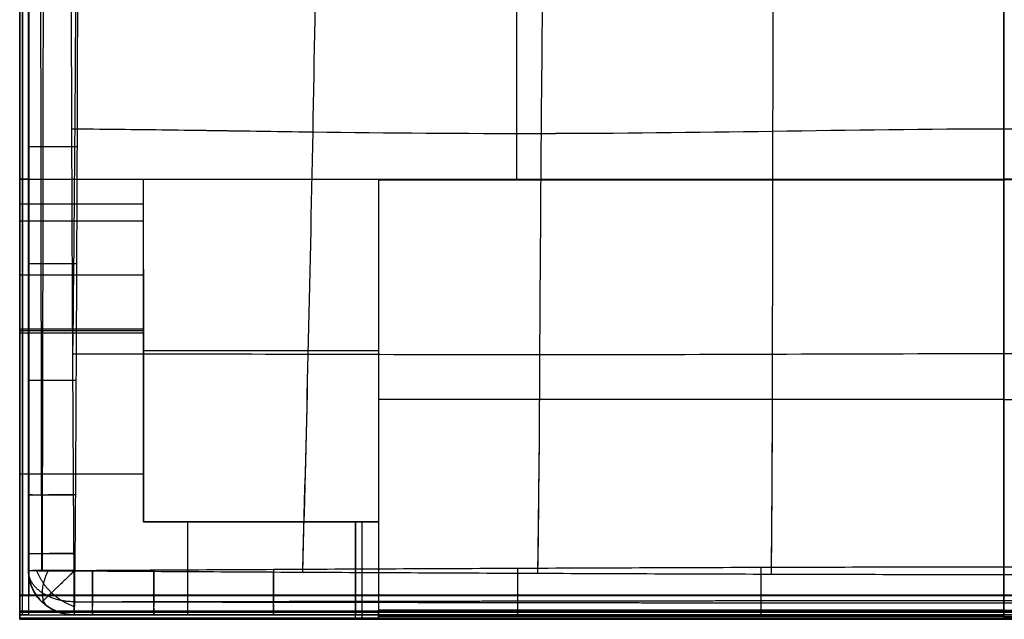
# Model space of a CAD drawing. Header units: millimetres. Extents: x -2054 to -149, y -1100 to -46.
# Tile 1 of 64: x -2050 to -1625, y -1098 to -839. Entities that reach past the tile are written whole.
import ezdxf

# ---------------------------------------------------------------- set-up
doc = ezdxf.new("R2010")
doc.units = ezdxf.units.MM
for name, color, linetype, true_color in [('Patt 1$Calque 02', 7, 'Continuous', 0xdaff00), ('Patt 1$Calque 24', 7, 'Continuous', 0xff000d), ('Patt 1$SOLIDE', 7, 'Continuous', 0x0070ff)]:
    doc.layers.add(name, color=color, linetype=linetype, true_color=true_color)

msp = doc.modelspace()

# ---------------------------------------------------------------- linework, layer by layer
at = {"layer": 'Patt 1$Calque 02'}
for p, q in [((-2046.59, -893.65, 15.99), (-2046.59, -893.65, -113.95)), ((-2046.59, -994.57, 15.57), (-2046.59, -994.57, -114.41)), ((-2046.59, -1044.05, 15.3), (-2046.59, -1044.05, -114.69)), ((-2046.59, -1069.41, 15.13), (-2046.59, -1069.41, -114.87)), ((-2046.59, -1076.84, -114.93), (-2046.59, -1076.84, 15.07)), ((-2026.75, -1095.84, -114.93), (-2026.75, -1095.84, 15.07)), ((-2018.97, -1095.84, 15.13), (-2018.97, -1095.84, -114.87)), ((-1992.47, -1095.84, 15.31), (-1992.47, -1095.84, -114.69)), ((-1940.79, -1095.84, 15.6), (-1940.79, -1095.84, -114.37)), ((-1835.35, -1095.84, 16.11), (-1835.35, -1095.84, -113.82)), ((-1730.25, -1095.84, 16.49), (-1730.25, -1095.84, -113.37))]:
    msp.add_line(p, q, dxfattribs=at)
for points, knots in [([(-1826.75, -306.07, 36.27), (-1826.07, -340.09, 38.85), (-1825.76, -399.81, 42.89), (-1825.12, -496.21, 47.56), (-1824.26, -594.09, 50.27), (-1823.9, -692.16, 50.94), (-1824.33, -790.23, 49.65), (-1825.26, -888.13, 46.57), (-1825.91, -984.48, 41.99), (-1826.17, -1044.12, 38.35), (-1826.78, -1078.03, 36.1)], [-1297.063387, -1297.063387, -1297.063387, -1297.063387, -1195.192336, -1093.192346, -991.192356, -889.192366, -787.192377, -685.192387, -583.192397, -481.509697, -481.509697, -481.509697, -481.509697]), ([(-1725.85, -305.6, 36.69), (-1725.47, -338.89, 40.08), (-1725.28, -400.27, 45.61), (-1725.17, -497.35, 51.58), (-1724.91, -594.64, 54.86), (-1724.78, -692.16, 55.62), (-1724.96, -789.68, 53.97), (-1725.24, -886.96, 50.12), (-1725.35, -983.96, 44.23), (-1725.52, -1045.2, 39.32), (-1725.87, -1078.4, 36.44)], [-1297.094649, -1297.094649, -1297.094649, -1297.094649, -1195.192336, -1093.192346, -991.192356, -889.192366, -787.192377, -685.192387, -583.192397, -481.553129, -481.553129, -481.553129, -481.553129]), ([(-2046.59, -1076.84, 15.07), (-2046.59, -1074.36, 15.09), (-2046.59, -1071.88, 15.11), (-2046.59, -1069.41, 15.13), (-2046.59, -1060.95, 15.19), (-2046.59, -1052.5, 15.25), (-2046.59, -1044.05, 15.3), (-2046.59, -1027.55, 15.4), (-2046.59, -1011.06, 15.49), (-2046.59, -994.57, 15.57), (-2046.59, -960.93, 15.73), (-2046.59, -927.29, 15.88), (-2046.59, -893.65, 15.99), (-2046.59, -860.08, 16.11), (-2046.59, -792.94, 16.28), (-2046.59, -725.8, 16.35), (-2046.59, -692.23, 16.36), (-2046.59, -658.13, 16.37), (-2046.59, -590.99, 16.32), (-2046.59, -523.85, 16.16), (-2046.59, -490.81, 16.05), (-2046.59, -457.17, 15.94), (-2046.59, -423.54, 15.79), (-2046.59, -389.9, 15.63), (-2046.59, -373.41, 15.54), (-2046.59, -356.91, 15.45), (-2046.59, -340.42, 15.34), (-2046.59, -331.94, 15.28), (-2046.59, -323.47, 15.22), (-2046.59, -314.99, 15.15), (-2046.59, -312.47, 15.13), (-2046.59, -309.95, 15.11), (-2046.59, -307.43, 15.09)], [19.977657, 19.977657, 19.977657, 19.977657, 27.800975, 27.800975, 27.800975, 54.50077, 54.50077, 54.50077, 106.592811, 106.592811, 106.592811, 212.832231, 212.832231, 212.832231, 318.856478, 424.881562, 424.881562, 424.881562, 532.563942, 636.93186, 636.93186, 636.93186, 743.158397, 743.158397, 743.158397, 795.259118, 795.259118, 795.259118, 822.025703, 822.025703, 822.025703, 829.982566, 829.982566, 829.982566, 829.982566]), ([(-2046.59, -307.43, -114.91), (-2046.59, -309.95, -114.89), (-2046.59, -312.47, -114.87), (-2046.59, -314.99, -114.85), (-2046.59, -323.47, -114.77), (-2046.59, -331.94, -114.71), (-2046.59, -340.42, -114.65), (-2046.59, -356.91, -114.53), (-2046.59, -373.41, -114.44), (-2046.59, -389.9, -114.35), (-2046.59, -423.54, -114.17), (-2046.59, -457.17, -114.01), (-2046.59, -490.81, -113.88), (-2046.59, -524.9, -113.75), (-2046.59, -592.04, -113.57), (-2046.59, -659.18, -113.52), (-2046.59, -692.23, -113.53), (-2046.59, -725.8, -113.53), (-2046.59, -792.94, -113.62), (-2046.59, -860.08, -113.82), (-2046.59, -893.65, -113.95), (-2046.59, -910.47, -114.01), (-2046.59, -944.11, -114.15), (-2046.59, -977.75, -114.32), (-2046.59, -994.57, -114.41), (-2046.59, -1011.06, -114.49), (-2046.59, -1027.55, -114.58), (-2046.59, -1044.05, -114.69), (-2046.59, -1052.5, -114.75), (-2046.59, -1060.95, -114.81), (-2046.59, -1069.41, -114.87), (-2046.59, -1071.88, -114.89), (-2046.59, -1074.36, -114.91), (-2046.59, -1076.84, -114.93)], [20.033171, 20.033171, 20.033171, 20.033171, 27.99003, 27.99003, 27.99003, 54.756655, 54.756655, 54.756655, 106.857472, 106.857472, 106.857472, 213.084187, 213.084187, 213.084187, 320.76666, 425.134582, 425.134582, 425.134582, 531.158684, 637.18403, 637.18403, 637.18403, 690.305019, 743.423611, 743.423611, 743.423611, 795.515729, 795.515729, 795.515729, 822.215555, 822.215555, 822.215555, 830.038846, 830.038846, 830.038846, 830.038846]), ([(-2046.59, -1076.84, -50.09), (-2046.59, -1074.36, -50.09), (-2046.59, -1071.88, -50.09), (-2046.59, -1060.95, -50.08), (-2046.59, -1052.5, -50.08), (-2046.59, -1027.55, -50.08), (-2046.59, -1011.06, -50.09), (-2046.59, -960.93, -50.1), (-2046.59, -927.29, -50.09), (-2046.59, -826.51, -50.08), (-2046.59, -759.37, -50.09), (-2046.59, -625.09, -50.09), (-2046.59, -557.95, -50.08), (-2046.59, -457.17, -50.09), (-2046.59, -423.54, -50.1), (-2046.59, -373.41, -50.09), (-2046.59, -356.91, -50.08), (-2046.59, -331.94, -50.08), (-2046.59, -323.47, -50.08), (-2046.59, -312.47, -50.09), (-2046.59, -309.95, -50.09), (-2046.59, -307.43, -50.09)], [-3380.000105, -3380.000105, -3380.000105, -3380.000105, -3372.177017, -3372.177017, -3345.477741, -3345.477741, -3293.38638, -3293.38638, -3187.147902, -3187.147902, -2975.098833, -2975.098833, -2763.048689, -2763.048689, -2656.822936, -2656.822936, -2604.723163, -2604.723163, -2577.957188, -2577.957188, -2569.997795, -2569.997795, -2569.997795, -2569.997795]), ([(-2026.89, -1076.98, 35.07), (-2026.91, -1074.5, 35.09), (-2026.93, -1072.02, 35.11), (-2026.95, -1069.54, 35.12), (-2027.01, -1061.08, 35.19), (-2027.06, -1052.62, 35.24), (-2027.12, -1044.16, 35.3), (-2027.22, -1027.65, 35.4), (-2027.32, -1011.15, 35.48), (-2027.4, -994.65, 35.56), (-2027.58, -961.01, 35.72), (-2027.72, -927.36, 35.85), (-2027.84, -893.71, 35.96), (-2027.96, -860.13, 36.07), (-2028.15, -792.97, 36.23), (-2028.23, -725.82, 36.3), (-2028.24, -692.23, 36.31), (-2028.24, -658.13, 36.31), (-2028.2, -590.97, 36.27), (-2028.02, -523.8, 36.12), (-2027.91, -490.75, 36.02), (-2027.79, -457.1, 35.91), (-2027.64, -423.46, 35.77), (-2027.46, -389.81, 35.61), (-2027.37, -373.31, 35.53), (-2027.27, -356.81, 35.44), (-2027.16, -340.29, 35.34), (-2027.1, -331.81, 35.28), (-2027.04, -323.33, 35.22), (-2026.97, -314.84, 35.15), (-2026.95, -312.32, 35.13), (-2026.93, -309.8, 35.11), (-2026.91, -307.28, 35.08)], [19.977657, 19.977657, 19.977657, 19.977657, 27.800975, 27.800975, 27.800975, 54.50077, 54.50077, 54.50077, 106.592811, 106.592811, 106.592811, 212.832231, 212.832231, 212.832231, 318.856478, 424.881562, 424.881562, 424.881562, 532.563942, 636.93186, 636.93186, 636.93186, 743.158397, 743.158397, 743.158397, 795.259118, 795.259118, 795.259118, 822.025703, 822.025703, 822.025703, 829.982566, 829.982566, 829.982566, 829.982566]), ([(-2026.58, -307.59, -134.91), (-2026.56, -310.11, -134.89), (-2026.54, -312.63, -134.87), (-2026.52, -315.14, -134.84), (-2026.45, -323.61, -134.77), (-2026.39, -332.08, -134.71), (-2026.33, -340.54, -134.65), (-2026.22, -357.03, -134.53), (-2026.12, -373.51, -134.43), (-2026.03, -390, -134.33), (-2025.85, -423.63, -134.15), (-2025.7, -457.25, -133.98), (-2025.58, -490.87, -133.84), (-2025.47, -524.96, -133.71), (-2025.29, -592.07, -133.52), (-2025.25, -659.19, -133.46), (-2025.25, -692.23, -133.47), (-2025.26, -725.78, -133.48), (-2025.34, -792.9, -133.57), (-2025.53, -860.02, -133.78), (-2025.65, -893.58, -133.92), (-2025.71, -910.4, -133.98), (-2025.84, -944.03, -134.13), (-2026, -977.66, -134.31), (-2026.09, -994.47, -134.39), (-2026.17, -1010.96, -134.48), (-2026.27, -1027.45, -134.58), (-2026.37, -1043.93, -134.69), (-2026.43, -1052.38, -134.74), (-2026.48, -1060.82, -134.8), (-2026.54, -1069.27, -134.87), (-2026.56, -1071.74, -134.89), (-2026.58, -1074.22, -134.91), (-2026.59, -1076.69, -134.93)], [20.033171, 20.033171, 20.033171, 20.033171, 27.99003, 27.99003, 27.99003, 54.756655, 54.756655, 54.756655, 106.857472, 106.857472, 106.857472, 213.084187, 213.084187, 213.084187, 320.76666, 425.134582, 425.134582, 425.134582, 531.158684, 637.18403, 637.18403, 637.18403, 690.305019, 743.423611, 743.423611, 743.423611, 795.515729, 795.515729, 795.515729, 822.215555, 822.215555, 822.215555, 830.038846, 830.038846, 830.038846, 830.038846]), ([(-1928.22, -306.63, 35.74), (-1927.17, -340.34, 37.26), (-1925.68, -400.19, 39.55), (-1923.62, -497.06, 42.31), (-1922.08, -594.35, 43.98), (-1921.58, -692.14, 44.43), (-1922.16, -789.96, 43.67), (-1923.78, -887.3, 41.81), (-1925.88, -984.16, 39.1), (-1927.37, -1044, 37), (-1928.3, -1077.56, 35.65)], [-1296.54168, -1296.54168, -1296.54168, -1296.54168, -1195.192336, -1093.192346, -991.192356, -889.192366, -787.192377, -685.192387, -583.192397, -481.997481, -481.997481, -481.997481, -481.997481]), ([(-1928.17, -308.24, -134.19), (-1927.15, -341.29, -132.71), (-1925.67, -400.71, -130.43), (-1923.62, -497.06, -127.69), (-1922.08, -594.35, -126.02), (-1921.58, -692.14, -125.57), (-1922.16, -789.96, -126.33), (-1923.78, -887.3, -128.19), (-1925.87, -983.7, -130.88), (-1927.34, -1043.15, -132.97), (-1928.26, -1076.12, -134.29)], [-1294.927168, -1294.927168, -1294.927168, -1294.927168, -1195.192336, -1093.192346, -991.192356, -889.192366, -787.192377, -685.192387, -583.192397, -483.442698, -483.442698, -483.442698, -483.442698]), ([(-1826.7, -308.79, -133.52), (-1826.06, -341.69, -131.04), (-1825.75, -400.67, -127.06), (-1825.12, -496.21, -122.44), (-1824.26, -594.09, -119.73), (-1823.9, -692.16, -119.06), (-1824.33, -790.23, -120.35), (-1825.26, -888.13, -123.43), (-1825.91, -983.73, -127.98), (-1826.17, -1042.72, -131.57), (-1826.74, -1075.65, -133.74)], [-1294.339646, -1294.339646, -1294.339646, -1294.339646, -1195.192336, -1093.192346, -991.192356, -889.192366, -787.192377, -685.192387, -583.192397, -483.892342, -483.892342, -483.892342, -483.892342]), ([(-1725.81, -309.25, -132.94), (-1725.47, -341.14, -129.72), (-1725.28, -401.45, -124.31), (-1725.17, -497.35, -118.42), (-1724.91, -594.64, -115.14), (-1724.78, -692.16, -114.38), (-1724.96, -789.68, -116.03), (-1725.24, -886.96, -119.88), (-1725.35, -982.95, -125.71), (-1725.51, -1043.28, -130.53), (-1725.83, -1075.29, -133.29)], [-1293.366239, -1293.366239, -1293.366239, -1293.366239, -1195.192336, -1093.192346, -991.192356, -889.192366, -787.192377, -685.192387, -583.192397, -484.737338, -484.737338, -484.737338, -484.737338]), ([(-2027.49, -395.99, 35.64), (-2027.48, -397.74, 35.65), (-2027.12, -431.22, 35.83), (-2026.57, -498.79, 36.15), (-2025.97, -594.98, 36.43), (-2025.86, -692.13, 36.52), (-2025.98, -789.29, 36.39), (-2026.6, -884.33, 36.09), (-2027.14, -948.86, 35.78), (-2027.48, -979.59, 35.63)], [-1200.825814, -1200.825814, -1200.825814, -1200.825814, -1195.192336, -1093.192346, -991.192356, -889.192366, -787.192377, -685.192387, -586.930697, -586.930697, -586.930697, -586.930697]), ([(-2027.87, -885.9, 35.99), (-2027.46, -885.91, 36.01), (-1988.5, -886.2, 38.23), (-1924.43, -887.43, 41.75), (-1825.4, -888.23, 46.51), (-1725.27, -886.99, 50.13), (-1624.78, -885.4, 51.67), (-1524.32, -886.61, 50.2), (-1424.27, -887.77, 46.6), (-1325.28, -887.1, 41.82), (-1261.18, -886.01, 38.26), (-1222.15, -885.85, 36.02), (-1221.73, -885.85, 35.99)], [2185.738364, 2185.738364, 2185.738364, 2185.738364, 2186.818071, 2288.818066, 2390.818062, 2492.818058, 2594.818054, 2696.81805, 2798.818045, 2900.818041, 3002.818037, 3003.928474, 3003.928474, 3003.928474, 3003.928474]), ([(-2025.62, -885.92, -133.89), (-1987.59, -886.22, -131.72), (-1924.14, -887.44, -128.23), (-1825.4, -888.23, -123.49), (-1725.27, -886.99, -119.87), (-1624.78, -885.4, -118.33), (-1524.32, -886.61, -119.8), (-1424.27, -887.77, -123.4), (-1325.57, -887.1, -128.17), (-1262.08, -886.03, -131.69), (-1223.99, -885.86, -133.88)], [2187.721567, 2187.721567, 2187.721567, 2187.721567, 2288.818066, 2390.818062, 2492.818058, 2594.818054, 2696.81805, 2798.818045, 2900.818041, 3001.932059, 3001.932059, 3001.932059, 3001.932059]), ([(-2027.46, -983.09, 35.61), (-1990.62, -983.07, 36.96), (-1926.75, -983.24, 39.07), (-1825.75, -983.54, 41.94), (-1725.43, -983.22, 44.18), (-1624.79, -982.92, 45.19), (-1524.18, -982.77, 44.24), (-1423.94, -983.09, 42), (-1322.99, -982.89, 39.11), (-1259.12, -982.81, 36.98), (-1222.15, -982.99, 35.62), (-1222.14, -982.99, 35.62)], [2186.870053, 2186.870053, 2186.870053, 2186.870053, 2288.818066, 2390.818062, 2492.818058, 2594.818054, 2696.81805, 2798.818045, 2900.818041, 3002.818037, 3002.838581, 3002.838581, 3002.838581, 3002.838581]), ([(-2026.03, -983.09, -134.33), (-1989.79, -983.07, -133.02), (-1926.32, -983.24, -130.92), (-1825.75, -983.54, -128.06), (-1725.43, -983.22, -125.82), (-1624.79, -982.92, -124.81), (-1524.18, -982.77, -125.76), (-1423.94, -983.09, -128), (-1323.43, -982.9, -130.88), (-1259.95, -982.81, -133), (-1223.58, -982.98, -134.33)], [2188.194003, 2188.194003, 2188.194003, 2188.194003, 2288.818066, 2390.818062, 2492.818058, 2594.818054, 2696.81805, 2798.818045, 2900.818041, 3001.508664, 3001.508664, 3001.508664, 3001.508664]), ([(-2026.59, -1076.69, -134.93), (-2024, -1076.68, -134.91), (-2021.41, -1076.66, -134.89), (-2018.82, -1076.64, -134.87), (-2010, -1076.59, -134.8), (-2001.17, -1076.53, -134.74), (-1992.34, -1076.48, -134.68), (-1975.13, -1076.37, -134.57), (-1957.9, -1076.28, -134.46), (-1940.68, -1076.19, -134.36), (-1905.54, -1076, -134.16), (-1870.39, -1075.84, -133.96), (-1835.25, -1075.69, -133.78), (-1800.23, -1075.54, -133.6), (-1765.2, -1075.4, -133.44), (-1730.18, -1075.3, -133.31), (-1695.07, -1075.19, -133.18), (-1624.92, -1075.06, -132.96), (-1554.77, -1075.19, -133.17), (-1519.68, -1075.29, -133.3), (-1484.64, -1075.4, -133.43), (-1449.6, -1075.53, -133.6), (-1414.55, -1075.68, -133.78), (-1396.98, -1075.76, -133.87), (-1361.84, -1075.91, -134.06), (-1326.7, -1076.09, -134.26), (-1309.14, -1076.18, -134.36), (-1291.91, -1076.27, -134.46), (-1274.68, -1076.37, -134.56), (-1257.46, -1076.47, -134.68), (-1248.61, -1076.53, -134.74), (-1239.76, -1076.58, -134.8), (-1230.92, -1076.64, -134.87), (-1228.28, -1076.66, -134.89), (-1225.65, -1076.67, -134.91), (-1223.01, -1076.69, -134.93)], [20.022222, 20.022222, 20.022222, 20.022222, 27.856752, 27.856752, 27.856752, 54.554355, 54.554355, 54.554355, 106.635204, 106.635204, 106.635204, 212.87974, 212.87974, 212.87974, 318.776487, 318.776487, 318.776487, 424.927901, 531.016374, 531.016374, 531.016374, 636.977635, 636.977635, 636.977635, 690.095347, 743.209926, 743.209926, 743.209926, 795.299066, 795.299066, 795.299066, 822.062342, 822.062342, 822.062342, 830.030333, 830.030333, 830.030333, 830.030333]), ([(-1222.71, -1076.98, 35.07), (-1225.35, -1077, 35.09), (-1227.99, -1077.02, 35.11), (-1230.63, -1077.03, 35.13), (-1239.49, -1077.09, 35.19), (-1248.35, -1077.15, 35.25), (-1257.2, -1077.2, 35.31), (-1274.45, -1077.31, 35.41), (-1291.69, -1077.4, 35.51), (-1308.92, -1077.5, 35.59), (-1344.07, -1077.68, 35.77), (-1379.22, -1077.85, 35.93), (-1414.37, -1078, 36.07), (-1449.43, -1078.15, 36.22), (-1484.49, -1078.28, 36.33), (-1519.56, -1078.39, 36.43), (-1554.65, -1078.49, 36.52), (-1624.92, -1078.63, 36.69), (-1695.19, -1078.49, 36.52), (-1730.31, -1078.38, 36.43), (-1765.35, -1078.28, 36.33), (-1800.39, -1078.14, 36.21), (-1835.43, -1077.99, 36.07), (-1870.59, -1077.84, 35.93), (-1905.74, -1077.68, 35.77), (-1940.89, -1077.49, 35.59), (-1958.12, -1077.4, 35.5), (-1975.36, -1077.3, 35.41), (-1992.6, -1077.2, 35.3), (-2001.44, -1077.14, 35.25), (-2010.27, -1077.09, 35.19), (-2019.11, -1077.03, 35.13), (-2021.71, -1077.01, 35.11), (-2024.3, -1077, 35.09), (-2026.89, -1076.98, 35.07)], [19.975657, 19.975657, 19.975657, 19.975657, 27.943647, 27.943647, 27.943647, 54.706889, 54.706889, 54.706889, 106.795935, 106.795935, 106.795935, 213.027976, 213.027976, 213.027976, 318.989007, 318.989007, 318.989007, 425.077299, 531.228743, 531.228743, 531.228743, 637.12526, 637.12526, 637.12526, 743.369547, 743.369547, 743.369547, 795.450302, 795.450302, 795.450302, 822.147873, 822.147873, 822.147873, 829.982421, 829.982421, 829.982421, 829.982421]), ([(-1222.86, -1095.84, 15.07), (-1225.49, -1095.84, 15.09), (-1228.13, -1095.84, 15.11), (-1230.77, -1095.84, 15.13), (-1239.62, -1095.84, 15.19), (-1248.48, -1095.84, 15.25), (-1257.33, -1095.84, 15.31), (-1274.56, -1095.84, 15.42), (-1291.79, -1095.84, 15.52), (-1309.02, -1095.84, 15.61), (-1344.17, -1095.84, 15.79), (-1379.31, -1095.84, 15.96), (-1414.45, -1095.84, 16.11), (-1449.51, -1095.84, 16.26), (-1484.56, -1095.84, 16.39), (-1519.61, -1095.84, 16.5), (-1554.71, -1095.84, 16.6), (-1624.92, -1095.84, 16.77), (-1695.14, -1095.84, 16.6), (-1730.25, -1095.84, 16.49), (-1765.28, -1095.84, 16.39), (-1800.31, -1095.84, 16.26), (-1835.35, -1095.84, 16.11), (-1870.49, -1095.84, 15.95), (-1905.64, -1095.84, 15.78), (-1940.79, -1095.84, 15.6), (-1958.02, -1095.84, 15.51), (-1975.25, -1095.84, 15.42), (-1992.47, -1095.84, 15.31), (-2001.31, -1095.84, 15.25), (-2010.14, -1095.84, 15.19), (-2018.97, -1095.84, 15.13), (-2021.56, -1095.84, 15.11), (-2024.15, -1095.84, 15.09), (-2026.75, -1095.84, 15.07)], [19.975657, 19.975657, 19.975657, 19.975657, 27.943647, 27.943647, 27.943647, 54.706889, 54.706889, 54.706889, 106.795935, 106.795935, 106.795935, 213.027976, 213.027976, 213.027976, 318.989007, 318.989007, 318.989007, 425.077299, 531.228743, 531.228743, 531.228743, 637.12526, 637.12526, 637.12526, 743.369547, 743.369547, 743.369547, 795.450302, 795.450302, 795.450302, 822.147873, 822.147873, 822.147873, 829.982421, 829.982421, 829.982421, 829.982421]), ([(-2026.75, -1095.84, -114.93), (-2024.15, -1095.84, -114.91), (-2021.56, -1095.84, -114.89), (-2018.97, -1095.84, -114.87), (-2010.14, -1095.84, -114.8), (-2001.31, -1095.84, -114.74), (-1992.47, -1095.84, -114.69), (-1975.25, -1095.84, -114.57), (-1958.02, -1095.84, -114.47), (-1940.79, -1095.84, -114.37), (-1905.64, -1095.84, -114.18), (-1870.49, -1095.84, -113.99), (-1835.35, -1095.84, -113.82), (-1800.31, -1095.84, -113.65), (-1765.28, -1095.84, -113.5), (-1730.25, -1095.84, -113.37), (-1695.14, -1095.84, -113.25), (-1624.92, -1095.84, -113.05), (-1554.71, -1095.84, -113.25), (-1519.61, -1095.84, -113.37), (-1484.56, -1095.84, -113.49), (-1449.51, -1095.84, -113.64), (-1414.45, -1095.84, -113.81), (-1396.88, -1095.84, -113.9), (-1361.74, -1095.84, -114.08), (-1326.6, -1095.84, -114.27), (-1309.02, -1095.84, -114.37), (-1291.79, -1095.84, -114.47), (-1274.56, -1095.84, -114.57), (-1257.33, -1095.84, -114.68), (-1248.48, -1095.84, -114.74), (-1239.62, -1095.84, -114.8), (-1230.77, -1095.84, -114.87), (-1228.13, -1095.84, -114.89), (-1225.49, -1095.84, -114.91), (-1222.86, -1095.84, -114.93)], [20.022222, 20.022222, 20.022222, 20.022222, 27.856752, 27.856752, 27.856752, 54.554355, 54.554355, 54.554355, 106.635204, 106.635204, 106.635204, 212.87974, 212.87974, 212.87974, 318.776487, 318.776487, 318.776487, 424.927901, 531.016374, 531.016374, 531.016374, 636.977635, 636.977635, 636.977635, 690.095347, 743.209926, 743.209926, 743.209926, 795.299066, 795.299066, 795.299066, 822.062342, 822.062342, 822.062342, 830.030333, 830.030333, 830.030333, 830.030333]), ([(-1222.86, -1095.84, -50.09), (-1225.5, -1095.84, -50.09), (-1228.13, -1095.84, -50.09), (-1239.62, -1095.84, -50.08), (-1248.48, -1095.84, -50.08), (-1274.56, -1095.84, -50.08), (-1291.79, -1095.84, -50.09), (-1344.17, -1095.84, -50.1), (-1379.31, -1095.84, -50.09), (-1449.51, -1095.84, -50.09), (-1484.56, -1095.84, -50.09), (-1554.71, -1095.84, -50.09), (-1589.81, -1095.84, -50.07), (-1660.02, -1095.84, -50.07), (-1695.13, -1095.84, -50.09), (-1765.28, -1095.84, -50.09), (-1800.32, -1095.84, -50.09), (-1870.49, -1095.84, -50.09), (-1905.64, -1095.84, -50.1), (-1958.02, -1095.84, -50.09), (-1975.25, -1095.84, -50.08), (-2001.31, -1095.84, -50.08), (-2010.14, -1095.84, -50.08), (-2021.56, -1095.84, -50.09), (-2024.15, -1095.84, -50.09), (-2026.75, -1095.84, -50.09)], [-830.001699, -830.001699, -830.001699, -830.001699, -822.031497, -822.031497, -795.268805, -795.268805, -743.180779, -743.180779, -636.950037, -636.950037, -530.989367, -530.989367, -424.901254, -424.901254, -318.749997, -318.749997, -212.854031, -212.854031, -106.611204, -106.611204, -54.531244, -54.531244, -27.834221, -27.834221, -19.999899, -19.999899, -19.999899, -19.999899])]:
    msp.add_open_spline(points, degree=3, knots=knots, dxfattribs=at)
for points, weights, degree, knots in [([(-2040.83, -1076.94, 29.16), (-2040.84, -1074.46, 29.17), (-2040.85, -1071.98, 29.18), (-2040.85, -1069.5, 29.2), (-2040.87, -1061.05, 29.24), (-2040.89, -1052.59, 29.27), (-2040.91, -1044.13, 29.31), (-2040.95, -1027.64, 29.37), (-2040.98, -1011.14, 29.43), (-2041.01, -994.63, 29.48), (-2041.07, -961.04, 29.58), (-2041.12, -927.38, 29.67), (-2041.16, -893.69, 29.74), (-2041.2, -860.16, 29.81), (-2041.27, -793.03, 29.91), (-2041.3, -725.81, 29.96), (-2041.3, -692.23, 29.96), (-2041.3, -658.13, 29.97), (-2041.29, -590.92, 29.94), (-2041.22, -523.78, 29.84), (-2041.19, -490.77, 29.77), (-2041.14, -457.08, 29.7), (-2041.1, -423.42, 29.61), (-2041.03, -389.84, 29.51), (-2041, -373.33, 29.46), (-2040.97, -356.82, 29.4), (-2040.93, -340.33, 29.33), (-2040.9, -331.85, 29.3), (-2040.88, -323.36, 29.26), (-2040.86, -314.89, 29.21), (-2040.85, -312.36, 29.2), (-2040.85, -309.84, 29.18), (-2040.84, -307.32, 29.17)], [0.854881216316, 0.855039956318, 0.855196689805, 0.85535116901, 0.855878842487, 0.856381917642, 0.856858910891, 0.857790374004, 0.858619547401, 0.859369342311, 0.860895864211, 0.862142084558, 0.863183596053, 0.864220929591, 0.865882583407, 0.866530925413, 0.866595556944, 0.866658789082, 0.866256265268, 0.864737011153, 0.86374529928, 0.862733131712, 0.861475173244, 0.859874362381, 0.859087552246, 0.85820382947, 0.857196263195, 0.856679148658, 0.856130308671, 0.855551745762, 0.855379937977, 0.855205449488, 0.855028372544], 3, [19.977657, 19.977657, 19.977657, 19.977657, 27.800975, 27.800975, 27.800975, 54.50077, 54.50077, 54.50077, 106.592811, 106.592811, 106.592811, 212.832231, 212.832231, 212.832231, 318.856478, 424.881562, 424.881562, 424.881562, 532.563942, 636.93186, 636.93186, 636.93186, 743.158397, 743.158397, 743.158397, 795.259118, 795.259118, 795.259118, 822.025703, 822.025703, 822.025703, 829.982566, 829.982566, 829.982566, 829.982566]), ([(-2040.72, -307.55, -129.11), (-2040.71, -310.06, -129.1), (-2040.71, -312.58, -129.08), (-2040.7, -315.1, -129.07), (-2040.68, -323.57, -129.02), (-2040.66, -332.04, -128.98), (-2040.63, -340.51, -128.94), (-2040.59, -357.01, -128.86), (-2040.56, -373.5, -128.8), (-2040.53, -389.98, -128.74), (-2040.46, -423.67, -128.62), (-2040.41, -457.27, -128.52), (-2040.36, -490.86, -128.43), (-2040.32, -524.99, -128.34), (-2040.26, -592.13, -128.22), (-2040.24, -659.19, -128.18), (-2040.24, -692.23, -128.19), (-2040.25, -725.78, -128.19), (-2040.27, -792.84, -128.25), (-2040.34, -859.99, -128.39), (-2040.39, -893.6, -128.47), (-2040.41, -910.41, -128.52), (-2040.46, -944.01, -128.62), (-2040.51, -977.67, -128.72), (-2040.55, -994.5, -128.78), (-2040.58, -1010.97, -128.84), (-2040.61, -1027.46, -128.9), (-2040.65, -1043.96, -128.97), (-2040.67, -1052.41, -129), (-2040.69, -1060.86, -129.04), (-2040.71, -1069.31, -129.09), (-2040.71, -1071.78, -129.1), (-2040.72, -1074.26, -129.11), (-2040.73, -1076.74, -129.12)], [0.852052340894, 0.85187477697, 0.85169955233, 0.851526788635, 0.850944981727, 0.85039023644, 0.849865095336, 0.848841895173, 0.847934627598, 0.847120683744, 0.845464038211, 0.844137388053, 0.843063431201, 0.841976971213, 0.840363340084, 0.839946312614, 0.840012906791, 0.840082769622, 0.840785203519, 0.842563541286, 0.843660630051, 0.844210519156, 0.8454171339, 0.846856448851, 0.847644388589, 0.848417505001, 0.849266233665, 0.850210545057, 0.85069412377, 0.851202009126, 0.851732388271, 0.851887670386, 0.852045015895, 0.852204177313], 3, [20.033171, 20.033171, 20.033171, 20.033171, 27.99003, 27.99003, 27.99003, 54.756655, 54.756655, 54.756655, 106.857472, 106.857472, 106.857472, 213.084187, 213.084187, 213.084187, 320.76666, 425.134582, 425.134582, 425.134582, 531.158684, 637.18403, 637.18403, 637.18403, 690.305019, 743.423611, 743.423611, 743.423611, 795.515729, 795.515729, 795.515729, 822.215555, 822.215555, 822.215555, 830.038846, 830.038846, 830.038846, 830.038846]), ([(-2026.64, -1090.22, -129.12), (-2034.86, -1090.25, -129.16), (-2040.7, -1086.36, -125.02), (-2046.59, -1082.44, -120.85), (-2046.59, -1076.86, -114.93)], [0.995789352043, 0.921932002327, 1, 0.921477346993, 0.996654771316], 2, [2.656321, 2.656321, 2.656321, 3.48249, 3.48249, 4.31347, 4.31347, 4.31347]), ([(-2026.89, -1076.98, 35.07), (-2032.6, -1082.44, 34.98), (-2036.64, -1086.31, 29.25), (-2040.78, -1090.27, 23.38), (-2040.78, -1090.27, 15.07)], [0.850946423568, 0.789504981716, 0.853554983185, 0.788173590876, 0.853554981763], 2, [2.308325, 2.308325, 2.308325, 3.120799, 3.120799, 3.950162, 3.950162, 3.950162]), ([(-2038.1, -1076.72, -131.33), (-2040.71, -1082.02, -129.54), (-2040.7, -1086.36, -125.02), (-2040.7, -1090.69, -120.49), (-2038.09, -1092.43, -114.93)], [0.97166405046, 0.938500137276, 1, 0.938509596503, 0.971653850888], 2, [19.044355, 19.044355, 19.044355, 31.434809, 31.434809, 43.823358, 43.823358, 43.823358]), ([(-1222.75, -1090.32, 29.16), (-1225.39, -1090.33, 29.17), (-1228.03, -1090.33, 29.19), (-1230.67, -1090.34, 29.2), (-1239.52, -1090.36, 29.24), (-1248.38, -1090.38, 29.28), (-1257.24, -1090.4, 29.32), (-1274.46, -1090.44, 29.39), (-1291.7, -1090.47, 29.45), (-1308.95, -1090.5, 29.5), (-1344.03, -1090.57, 29.61), (-1379.19, -1090.62, 29.72), (-1414.4, -1090.68, 29.82), (-1449.4, -1090.73, 29.91), (-1484.48, -1090.77, 29.99), (-1519.57, -1090.81, 30.05), (-1554.63, -1090.84, 30.11), (-1624.92, -1090.89, 30.23), (-1695.22, -1090.84, 30.11), (-1730.29, -1090.81, 30.05), (-1765.37, -1090.77, 29.98), (-1800.42, -1090.73, 29.91), (-1835.41, -1090.67, 29.81), (-1870.61, -1090.62, 29.72), (-1905.78, -1090.56, 29.61), (-1940.86, -1090.5, 29.5), (-1958.11, -1090.47, 29.44), (-1975.35, -1090.44, 29.38), (-1992.56, -1090.4, 29.31), (-2001.4, -1090.38, 29.28), (-2010.24, -1090.36, 29.24), (-2019.07, -1090.34, 29.2), (-2021.66, -1090.33, 29.18), (-2024.26, -1090.33, 29.17), (-2026.85, -1090.32, 29.16)], [0.854889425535, 0.855051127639, 0.855211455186, 0.85537028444, 0.855904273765, 0.856422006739, 0.85692062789, 0.857892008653, 0.858787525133, 0.859621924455, 0.861321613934, 0.862816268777, 0.864176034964, 0.865528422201, 0.86676910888, 0.867695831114, 0.868621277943, 0.8698340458, 0.868600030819, 0.867664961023, 0.866729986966, 0.865484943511, 0.864132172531, 0.862770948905, 0.861277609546, 0.859582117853, 0.858749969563, 0.857857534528, 0.856888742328, 0.856392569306, 0.855877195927, 0.855344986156, 0.85518894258, 0.855031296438, 0.85487232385], 3, [19.975657, 19.975657, 19.975657, 19.975657, 27.943647, 27.943647, 27.943647, 54.706889, 54.706889, 54.706889, 106.795935, 106.795935, 106.795935, 213.027976, 213.027976, 213.027976, 318.989007, 318.989007, 318.989007, 425.077299, 531.228743, 531.228743, 531.228743, 637.12526, 637.12526, 637.12526, 743.369547, 743.369547, 743.369547, 795.450302, 795.450302, 795.450302, 822.147873, 822.147873, 822.147873, 829.982421, 829.982421, 829.982421, 829.982421]), ([(-2026.64, -1090.22, -129.12), (-2024.05, -1090.21, -129.11), (-2021.46, -1090.21, -129.1), (-2018.87, -1090.2, -129.08), (-2010.03, -1090.18, -129.04), (-2001.21, -1090.16, -129), (-1992.38, -1090.14, -128.96), (-1975.14, -1090.11, -128.89), (-1957.92, -1090.07, -128.82), (-1940.71, -1090.04, -128.76), (-1905.49, -1089.97, -128.63), (-1870.36, -1089.91, -128.5), (-1835.28, -1089.86, -128.38), (-1800.19, -1089.8, -128.27), (-1765.18, -1089.75, -128.16), (-1730.2, -1089.72, -128.08), (-1695.04, -1089.68, -127.99), (-1624.92, -1089.63, -127.84), (-1554.81, -1089.68, -127.99), (-1519.66, -1089.71, -128.08), (-1484.66, -1089.75, -128.16), (-1449.63, -1089.8, -128.26), (-1414.52, -1089.86, -128.38), (-1396.97, -1089.88, -128.44), (-1361.86, -1089.94, -128.56), (-1326.69, -1090, -128.69), (-1309.1, -1090.04, -128.75), (-1291.89, -1090.07, -128.82), (-1274.67, -1090.1, -128.88), (-1257.42, -1090.14, -128.96), (-1248.58, -1090.16, -129), (-1239.73, -1090.18, -129.04), (-1230.87, -1090.2, -129.08), (-1228.24, -1090.21, -129.1), (-1225.6, -1090.21, -129.11), (-1222.97, -1090.22, -129.12)], [0.852213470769, 0.852054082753, 0.851895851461, 0.851739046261, 0.851204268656, 0.850684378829, 0.850181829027, 0.849200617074, 0.848288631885, 0.847431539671, 0.845685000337, 0.844119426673, 0.842679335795, 0.841248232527, 0.839916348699, 0.838918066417, 0.837918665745, 0.836616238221, 0.837895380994, 0.838884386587, 0.839873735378, 0.841201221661, 0.84263238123, 0.843351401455, 0.844856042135, 0.84651422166, 0.847390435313, 0.848250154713, 0.849165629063, 0.850149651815, 0.850654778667, 0.851177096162, 0.851713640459, 0.85187322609, 0.852034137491, 0.852196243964], 3, [20.022222, 20.022222, 20.022222, 20.022222, 27.856752, 27.856752, 27.856752, 54.554355, 54.554355, 54.554355, 106.635204, 106.635204, 106.635204, 212.87974, 212.87974, 212.87974, 318.776487, 318.776487, 318.776487, 424.927901, 531.016374, 531.016374, 531.016374, 636.977635, 636.977635, 636.977635, 690.095347, 743.209926, 743.209926, 743.209926, 795.299066, 795.299066, 795.299066, 822.062342, 822.062342, 822.062342, 830.030333, 830.030333, 830.030333, 830.030333])]:
    msp.add_rational_spline(points, weights, degree=degree, knots=knots, dxfattribs=at)
for points, weights in [([(-2046.59, -893.65, -113.95), (-2046.59, -893.58, -135.08), (-2025.65, -893.58, -133.92)], [1, 0.687321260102, 1]), ([(-2027.84, -893.71, 35.96), (-2046.59, -893.71, 34.92), (-2046.59, -893.65, 15.99)], [1, 0.726367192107, 1]), ([(-2046.59, -944.11, -114.16), (-2046.59, -944.02, -135.08), (-2025.85, -944.03, -134.14)], [1, 0.690950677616, 1]), ([(-2046.59, -994.57, -114.41), (-2046.59, -994.47, -135.08), (-2026.09, -994.47, -134.39)], [1, 0.695288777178, 1]), ([(-2027.4, -994.65, 35.56), (-2046.59, -994.65, 34.92), (-2046.59, -994.57, 15.57)], [1, 0.718738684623, 1]), ([(-2046.59, -1044.05, -114.69), (-2046.59, -1043.93, -135.07), (-2026.37, -1043.93, -134.69)], [1, 0.700421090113, 1]), ([(-2027.12, -1044.16, 35.3), (-2046.59, -1044.16, 34.93), (-2046.59, -1044.05, 15.3)], [1, 0.713717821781, 1]), ([(-2046.59, -1069.41, -114.87), (-2046.59, -1069.27, -135.08), (-2026.54, -1069.27, -134.87)], [1, 0.703464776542, 1]), ([(-2026.95, -1069.54, 35.12), (-2046.59, -1069.54, 34.92), (-2046.59, -1069.41, 15.13)], [1, 0.71070233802, 1]), ([(-1835.35, -1095.84, -113.82), (-1835.25, -1095.84, -135.07), (-1835.25, -1075.69, -133.78)], [1, 0.685358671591, 1]), ([(-1730.25, -1095.84, -113.37), (-1730.18, -1095.84, -135.07), (-1730.18, -1075.3, -133.31)], [1, 0.677836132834, 1]), ([(-2026.59, -1076.69, -134.93), (-2046.59, -1076.69, -135.08), (-2046.59, -1076.84, -114.93)], [1, 0.704408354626, 1]), ([(-2026.89, -1076.98, 35.07), (-2046.59, -1076.98, 34.92), (-2046.59, -1076.84, 15.07)], [1, 0.709762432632, 1]), ([(-2046.59, -1076.84, 15.07), (-2046.59, -1095.84, 15.07), (-2026.75, -1095.84, 15.07)], [1, 0.70710996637, 1]), ([(-2046.59, -1076.84, -114.93), (-2046.59, -1095.84, -114.93), (-2026.75, -1095.84, -114.93)], [1, 0.70710996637, 1]), ([(-2026.75, -1095.84, -49.93), (-2046.59, -1095.84, -49.93), (-2046.59, -1076.84, -49.93)], [1, 0.70710996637, 1]), ([(-2026.83, -1092.3, 26.7), (-2038.82, -1088.39, 32.36), (-2042.9, -1076.92, 26.7)], [0.937926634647, 0.76917796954, 0.937937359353]), ([(-2026.75, -1095.84, 15.07), (-2026.89, -1095.84, 34.92), (-2026.89, -1076.98, 35.07)], [1, 0.709744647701, 1]), ([(-2026.75, -1095.84, -114.93), (-2026.59, -1095.84, -135.08), (-2026.59, -1076.69, -134.93)], [1, 0.704426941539, 1]), ([(-2019.11, -1077.03, 35.13), (-2019.11, -1095.84, 34.92), (-2018.97, -1095.84, 15.13)], [1, 0.710689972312, 1]), ([(-2018.97, -1095.84, -114.87), (-2018.82, -1095.84, -135.08), (-2018.82, -1076.64, -134.87)], [1, 0.703478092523, 1]), ([(-1992.6, -1077.2, 35.3), (-1992.6, -1095.84, 34.93), (-1992.47, -1095.84, 15.31)], [1, 0.713777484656, 1]), ([(-1992.47, -1095.84, -114.69), (-1992.34, -1095.84, -135.07), (-1992.34, -1076.48, -134.68)], [1, 0.700363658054, 1]), ([(-1940.89, -1077.49, 35.59), (-1940.89, -1095.84, 34.93), (-1940.79, -1095.84, 15.6)], [1, 0.719164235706, 1]), ([(-1940.79, -1095.84, -114.37), (-1940.67, -1095.84, -135.07), (-1940.68, -1076.19, -134.36)], [1, 0.694863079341, 1]), ([(-1835.43, -1077.99, 36.07), (-1835.43, -1095.84, 34.93), (-1835.35, -1095.84, 16.11)], [1, 0.728264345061, 1]), ([(-1730.31, -1078.38, 36.43), (-1730.31, -1095.84, 34.93), (-1730.25, -1095.84, 16.49)], [1, 0.735329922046, 1])]:
    msp.add_rational_spline(points, weights, degree=2, dxfattribs=at)
msp.add_open_spline([(-2040.78, -1090.27, -114.93), (-2040.78, -1090.27, -49.93), (-2040.78, -1090.27, 15.07)], degree=2, dxfattribs=at)
at = {"layer": 'Patt 1$Calque 24'}
for p, q in [((-2050.4, -1095.79, -204.51), (-2050.4, -169.09, -204.51)), ((-2050.4, -337.63, -240.5), (-2050.4, -907.63, -240.5)), ((-2050.4, -907.63, -240.5), (-2050.4, -907.63, -244.5)), ((-2050.4, -907.63, -244.5), (-2046.4, -907.63, -244.5)), ((-2049.87, -907.63, -242.5), (-2050.4, -907.63, -242.5)), ((-2048.4, -907.63, -243.97), (-2048.4, -907.63, -244.5)), ((-1996.87, -907.98, -244.51), (-1996.87, -907.63, -244.51)), ((-1996.87, -1055.73, -244.51), (-1996.87, -907.98, -244.51)), ((-1895.4, -907.98, -244.51), (-1895.4, -1055.73, -244.51)), ((-1884.14, -907.63, -244.51), (-1884.14, -907.98, -244.51)), ((-1771.42, -907.63, -244.51), (-1771.42, -907.98, -244.51)), ((-2050.4, -936.13, -278.01), (-2050.4, -1097.79, -278.01)), ((-1996.87, -946.53, -300.01), (-1996.87, -1055.73, -300.01)), ((-1996.87, -981.68, -244.51), (-1895.4, -981.68, -244.51)), ((-1996.87, -981.85, -355.51), (-1996.87, -981.85, -244.51)), ((-1625.4, -1002.89, -244.51), (-1895.4, -1002.89, -244.51)), ((-1625.4, -1002.89, -244.51), (-1355.4, -1002.89, -244.51)), ((-1996.87, -1055.73, -244.51), (-1996.87, -1055.73, -355.51)), ((-1895.4, -1055.73, -244.51), (-1996.87, -1055.73, -244.51)), ((-1996.87, -1055.73, -300.01), (-1905.4, -1055.73, -300.01)), ((-1946.14, -1055.73, -355.51), (-1946.14, -1055.73, -244.51)), ((-1905.4, -1097.79, -254.51), (-1905.4, -1055.73, -254.51)), ((-1905.4, -1097.79, -305.01), (-1905.4, -1055.73, -305.01)), ((-1902.47, -1097.79, -247.44), (-1902.47, -1055.73, -247.44)), ((-1895.4, -1055.73, -244.51), (-1895.4, -1093.79, -244.51)), ((-2050.4, -1095.79, -204.51), (-2050.4, -1095.79, -200.51)), ((-2049.87, -1095.79, -202.51), (-2050.4, -1095.79, -202.51)), ((-2048.4, -1095.79, -200.51), (-2048.4, -1095.79, -201.04)), ((-1895.4, -1093.79, -244.51), (-1895.4, -1097.79, -244.51)), ((-1625.4, -1093.79, -244.51), (-1895.4, -1093.79, -244.51)), ((-1895.4, -1095.79, -244.51), (-1895.4, -1095.79, -243.97)), ((-1625.4, -1093.79, -244.51), (-1355.4, -1093.79, -244.51)), ((-1895.4, -1097.79, -242.51), (-1895.4, -1097.26, -242.51)), ((-1895.4, -1097.79, -244.51), (-1895.4, -1097.79, -240.51))]:
    msp.add_line(p, q, dxfattribs=at)
at = {"layer": 'Patt 1$Calque 24', "extrusion": (0, 1, 0)}
msp.add_arc((1895.4, -254.51, -1055.73), 10, 360, 90, dxfattribs=at)
at = {"layer": 'Patt 1$Calque 24', "extrusion": (0, -1, 0)}
msp.add_arc((-1895.4, -254.51, 1097.79), 10, 90, 180, dxfattribs=at)
at = {"layer": 'Patt 1$Calque 24'}
for points, degree in [([(-2049.23, -1095.79, -201.68), (-2049.23, -633.78, -201.68), (-2049.23, -171.76, -201.68)], 2), ([(-2046.4, -1095.79, -200.51), (-2046.4, -634.49, -200.51), (-2046.4, -173.19, -200.51)], 2), ([(-1625.4, -173.19, -200.51), (-1625.4, -480.72, -200.51), (-1625.4, -788.26, -200.51), (-1625.4, -1095.79, -200.51)], 3), ([(-2049.23, -337.63, -243.33), (-2049.23, -622.63, -243.33), (-2049.23, -907.63, -243.33)], 2), ([(-2046.4, -337.63, -244.5), (-2046.4, -622.63, -244.5), (-2046.4, -907.63, -244.5)], 2), ([(-1835.9, -337.63, -244.5), (-1835.9, -527.63, -244.5), (-1835.9, -717.63, -244.5), (-1835.9, -907.63, -244.5)], 3), ([(-1625.4, -907.63, -244.5), (-1625.4, -717.63, -244.5), (-1625.4, -527.63, -244.5), (-1625.4, -337.63, -244.5)], 3), ([(-2046.4, -907.63, -244.5), (-2021.64, -907.63, -244.5), (-1996.87, -907.63, -244.51)], 2), ([(-1996.87, -907.63, -244.51), (-1946.14, -907.63, -244.51), (-1895.4, -907.63, -244.51)], 2), ([(-1895.4, -907.63, -244.51), (-1833.41, -907.63, -244.51), (-1771.42, -907.63, -244.51)], 2), ([(-1895.4, -907.98, -244.51), (-1833.41, -907.98, -244.51), (-1771.42, -907.98, -244.51)], 2), ([(-1771.42, -907.63, -244.51), (-1698.41, -907.63, -244.5), (-1625.4, -907.63, -244.5)], 2), ([(-1771.42, -907.98, -244.51), (-1698.41, -907.98, -244.51), (-1625.4, -907.98, -244.51)], 2), ([(-1487.07, -907.63, -244.51), (-1556.24, -907.63, -244.5), (-1625.4, -907.63, -244.5)], 2), ([(-1625.4, -907.98, -244.51), (-1625.4, -1000.89, -244.51), (-1625.4, -1093.79, -244.51)], 2), ([(-1487.07, -907.98, -244.51), (-1556.24, -907.98, -244.51), (-1625.4, -907.98, -244.51)], 2), ([(-2050.4, -918.33, -247.61), (-2023.64, -918.33, -247.61), (-1996.87, -918.33, -247.61)], 2), ([(-2050.4, -925.71, -255.96), (-2023.64, -925.71, -255.96), (-1996.87, -925.71, -255.96)], 2), ([(-2050.4, -925.71, -255.96), (-2050.4, -941.23, -288.78), (-2050.4, -956.74, -321.6), (-2050.4, -972.26, -354.41)], 3), ([(-1996.87, -972.26, -354.41), (-1996.87, -956.74, -321.6), (-1996.87, -941.23, -288.78), (-1996.87, -925.71, -255.96)], 3), ([(-2050.4, -948.98, -305.19), (-2023.64, -948.98, -305.19), (-1996.87, -948.98, -305.19)], 2), ([(-2050.4, -972.26, -354.41), (-2023.64, -972.26, -354.41), (-1996.87, -972.26, -354.41)], 2), ([(-2050.4, -972.99, -355.21), (-2023.64, -972.99, -355.21), (-1996.87, -972.99, -355.21)], 2), ([(-2050.4, -974.06, -355.51), (-2023.64, -974.06, -355.51), (-1996.87, -974.06, -355.51)], 2), ([(-2050.4, -974.06, -355.51), (-2050.4, -1014.64, -355.51), (-2050.4, -1055.22, -355.51), (-2050.4, -1095.79, -355.51)], 3), ([(-1996.87, -1055.73, -355.51), (-1996.87, -1014.9, -355.51), (-1996.87, -974.06, -355.51)], 2), ([(-2050.4, -1034.93, -355.51), (-2023.64, -1034.93, -355.51), (-1996.87, -1034.93, -355.51)], 2), ([(-1905.4, -1055.73, -355.51), (-1951.14, -1055.73, -355.51), (-1996.87, -1055.73, -355.51)], 2), ([(-1977.9, -1055.73, -355.51), (-1977.9, -1069.08, -355.51), (-1977.9, -1082.44, -355.51), (-1977.9, -1095.79, -355.51)], 3), ([(-1905.4, -1055.73, -355.51), (-1905.4, -1055.73, -305.01), (-1905.4, -1055.73, -254.51)], 2), ([(-1905.4, -1055.73, -355.51), (-1905.4, -1075.76, -355.51), (-1905.4, -1095.79, -355.51)], 2), ([(-2050.4, -1095.79, -355.51), (-1977.9, -1095.79, -355.51), (-1905.4, -1095.79, -355.51)], 2), ([(-2050.4, -1095.79, -200.51), (-2048.4, -1095.79, -200.51), (-2046.4, -1095.79, -200.51)], 2), ([(-2046.4, -1095.79, -200.51), (-1835.9, -1095.79, -200.51), (-1625.4, -1095.79, -200.51)], 2), ([(-1625.4, -1096.62, -243.33), (-1760.4, -1096.62, -243.33), (-1895.4, -1096.62, -243.33)], 2), ([(-1204.4, -1095.79, -200.51), (-1414.9, -1095.79, -200.51), (-1625.4, -1095.79, -200.51)], 2), ([(-1625.4, -1096.62, -243.33), (-1490.4, -1096.62, -243.33), (-1355.4, -1096.62, -243.33)], 2), ([(-2050.4, -1097.21, -354.92), (-1977.9, -1097.21, -354.92), (-1905.4, -1097.21, -354.92)], 2), ([(-2050.4, -1097.21, -201.09), (-1837.9, -1097.21, -201.09), (-1625.4, -1097.21, -201.09)], 2), ([(-2050.4, -1097.79, -353.51), (-1977.9, -1097.79, -353.51), (-1905.4, -1097.79, -353.51)], 2), ([(-2050.4, -1097.79, -353.51), (-2050.4, -1097.79, -303.17), (-2050.4, -1097.79, -252.84), (-2050.4, -1097.79, -202.51)], 3), ([(-2050.4, -1097.79, -202.51), (-1837.9, -1097.79, -202.51), (-1625.4, -1097.79, -202.51)], 2), ([(-2050.4, -1097.79, -278.01), (-1977.9, -1097.79, -278.01), (-1905.4, -1097.79, -278.01)], 2), ([(-1905.4, -1097.79, -254.51), (-1905.4, -1097.79, -304.01), (-1905.4, -1097.79, -353.51)], 2), ([(-1625.4, -1097.79, -240.51), (-1760.4, -1097.79, -240.51), (-1895.4, -1097.79, -240.51)], 2), ([(-1200.4, -1097.21, -201.09), (-1412.9, -1097.21, -201.09), (-1625.4, -1097.21, -201.09)], 2), ([(-1200.4, -1097.79, -202.51), (-1412.9, -1097.79, -202.51), (-1625.4, -1097.79, -202.51)], 2), ([(-1625.4, -1097.79, -202.51), (-1625.4, -1097.79, -215.17), (-1625.4, -1097.79, -227.84), (-1625.4, -1097.79, -240.51)], 3), ([(-1625.4, -1097.79, -240.51), (-1490.4, -1097.79, -240.51), (-1355.4, -1097.79, -240.51)], 2), ([(-1625.4, -1097.79, -240.51), (-1625.4, -1097.79, -234.17), (-1625.4, -1097.79, -227.84), (-1625.4, -1097.79, -221.51)], 3), ([(-1625.4, -1097.79, -240.51), (-1625.4, -1097.79, -234.17), (-1625.4, -1097.79, -227.84), (-1625.4, -1097.79, -221.51)], 3)]:
    msp.add_open_spline(points, degree=degree, dxfattribs=at)
for points, weights, degree in [([(-2050.4, -907.63, -244.5), (-2050.4, -915.59, -244.5), (-2050.4, -922.31, -248.76), (-2050.4, -925.71, -255.96)], [1, 0.896601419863, 0.896601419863, 1], 3), ([(-2046.4, -907.63, -244.5), (-2050.4, -907.63, -244.5), (-2050.4, -907.63, -240.5)], [1, 0.707106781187, 1], 2), ([(-1996.87, -925.71, -255.96), (-1996.87, -922.37, -248.89), (-1996.87, -915.8, -244.64), (-1996.87, -907.98, -244.51)], [1, 0.898253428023, 0.896627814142, 0.995123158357], 3), ([(-1625.4, -907.98, -244.51), (-1625.4, -907.81, -244.5), (-1625.4, -907.63, -244.5)], [1, 0.999963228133, 1], 2), ([(-1625.4, -907.63, -244.5), (-1625.4, -907.75, -244.5), (-1625.4, -907.86, -244.5), (-1625.4, -907.98, -244.51)], [1, 0.99834799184, 0.996722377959, 0.995123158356], 3), ([(-1625.4, -907.63, -244.5), (-1625.4, -907.75, -244.5), (-1625.4, -907.86, -244.5), (-1625.4, -907.98, -244.51)], [1, 0.99834799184, 0.996722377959, 0.995123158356], 3), ([(-2050.4, -972.26, -354.41), (-2050.4, -972.6, -355.1), (-2050.4, -973.27, -355.51), (-2050.4, -974.06, -355.51)], [1, 0.896601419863, 0.896601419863, 1], 3), ([(-1996.87, -974.06, -355.51), (-1996.87, -973.27, -355.51), (-1996.87, -972.6, -355.1), (-1996.87, -972.26, -354.41)], [1, 0.896601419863, 0.896601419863, 1], 3), ([(-2050.4, -1095.79, -355.51), (-2050.4, -1096.96, -355.51), (-2050.4, -1097.79, -354.68), (-2050.4, -1097.79, -353.51)], [1, 0.804737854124, 0.804737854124, 1], 3), ([(-2050.4, -1097.79, -202.51), (-2050.4, -1097.79, -201.33), (-2050.4, -1096.96, -200.51), (-2050.4, -1095.79, -200.51)], [1, 0.804737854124, 0.804737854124, 1], 3), ([(-2046.4, -1095.79, -200.51), (-2050.4, -1095.79, -200.51), (-2050.4, -1095.79, -204.51)], [1, 0.707106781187, 1], 2), ([(-1905.4, -1097.79, -353.51), (-1905.4, -1097.79, -355.51), (-1905.4, -1095.79, -355.51)], [1, 0.707106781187, 1], 2), ([(-1895.4, -1097.79, -240.51), (-1895.4, -1097.79, -244.51), (-1895.4, -1093.79, -244.51)], [1, 0.707106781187, 1], 2), ([(-1625.4, -1093.79, -244.51), (-1625.4, -1097.79, -244.51), (-1625.4, -1097.79, -240.51)], [1, 0.707106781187, 1], 2), ([(-1625.4, -1095.79, -200.51), (-1625.4, -1097.79, -200.51), (-1625.4, -1097.79, -202.51)], [1, 0.707106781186, 1], 2)]:
    msp.add_rational_spline(points, weights, degree=degree, dxfattribs=at)
at = {"layer": 'Patt 1$SOLIDE'}
for p, q in [((-2050.4, -1087.72, -129.51), (-2050.4, -373.14, -129.51)), ((-2050.4, -1087.31, -197.11), (-2050.4, -1087.3, -201.11)), ((-2050.4, -1087.3, -199.11), (-2049.87, -1087.3, -199.11)), ((-2050.4, -1087.72, -129.51), (-2050.4, -1087.72, -125.51)), ((-2050.4, -1087.72, -127.51), (-2049.87, -1087.72, -127.51)), ((-2048.4, -1087.3, -200.57), (-2048.4, -1087.3, -201.11)), ((-2048.4, -1087.72, -125.51), (-2048.4, -1087.72, -126.04))]:
    msp.add_line(p, q, dxfattribs=at)
for points in [[(-2046.4, -174.26, -199.68), (-2046.4, -630.78, -200.4), (-2046.4, -1087.3, -201.11)], [(-1625.4, -174.26, -199.68), (-1625.4, -630.78, -200.4), (-1625.4, -1087.3, -201.11)], [(-2050.4, -177.85, -195.69), (-2050.4, -632.58, -196.4), (-2050.4, -1087.31, -197.11)], [(-2049.23, -175.31, -198.51), (-2049.23, -631.31, -199.22), (-2049.23, -1087.3, -199.94)], [(-2049.23, -1087.72, -126.68), (-2049.23, -730.43, -126.68), (-2049.23, -373.14, -126.68)], [(-2046.4, -1087.72, -125.51), (-2046.4, -730.43, -125.51), (-2046.4, -373.14, -125.51)], [(-1625.4, -1087.72, -125.51), (-1625.4, -730.43, -125.51), (-1625.4, -373.14, -125.51)], [(-2046.4, -1087.3, -201.11), (-2048.4, -1087.3, -201.11), (-2050.4, -1087.3, -201.11)], [(-2046.4, -1087.72, -125.51), (-2048.4, -1087.72, -125.51), (-2050.4, -1087.72, -125.51)], [(-1204.4, -1087.3, -201.11), (-1625.4, -1087.3, -201.11), (-2046.4, -1087.3, -201.11)], [(-1204.4, -1087.72, -125.51), (-1625.4, -1087.72, -125.51), (-2046.4, -1087.72, -125.51)], [(-1204.4, -1094.33, -198.2), (-1627.4, -1094.33, -198.2), (-2050.4, -1094.33, -198.2)], [(-1204.4, -1094.82, -128.46), (-1627.4, -1094.82, -128.46), (-2050.4, -1094.82, -128.46)], [(-2050.4, -1097.28, -191.18), (-2050.4, -1097.5, -163.38), (-2050.4, -1097.72, -135.58)], [(-1204.4, -1097.28, -191.18), (-1627.4, -1097.28, -191.18), (-2050.4, -1097.28, -191.18)], [(-1204.4, -1097.5, -163.38), (-1627.4, -1097.5, -163.38), (-2050.4, -1097.5, -163.38)], [(-1204.4, -1097.72, -135.58), (-1627.4, -1097.72, -135.58), (-2050.4, -1097.72, -135.58)], [(-1625.4, -1097.28, -191.18), (-1625.4, -1097.5, -163.38), (-1625.4, -1097.72, -135.58)]]:
    msp.add_open_spline(points, degree=2, dxfattribs=at)
for points, weights in [([(-2050.4, -1087.3, -201.11), (-2050.4, -1097.21, -201.09), (-2050.4, -1097.28, -191.18)], [1, 0.710381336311, 1]), ([(-2046.4, -1087.3, -201.11), (-2050.4, -1087.3, -201.11), (-2050.4, -1087.31, -197.11)], [1, 0.707106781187, 1]), ([(-2046.4, -1087.72, -125.51), (-2050.4, -1087.72, -125.51), (-2050.4, -1087.72, -129.51)], [1, 0.707106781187, 1]), ([(-1625.4, -1087.3, -201.11), (-1625.4, -1097.21, -201.09), (-1625.4, -1097.28, -191.18)], [1, 0.710381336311, 1])]:
    msp.add_rational_spline(points, weights, degree=2, dxfattribs=at)
for points in [[(-2050.4, -1097.72, -135.58), (-2050.4, -1097.75, -131.42), (-2050.4, -1094.82, -128.46), (-2050.4, -1091.88, -125.51), (-2050.4, -1087.72, -125.51)], [(-1625.4, -1097.72, -135.58), (-1625.4, -1097.75, -131.42), (-1625.4, -1094.82, -128.46), (-1625.4, -1091.88, -125.51), (-1625.4, -1087.72, -125.51)]]:
    msp.add_rational_spline(points, [1, 0.923131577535, 1, 0.923131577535, 1], degree=2, knots=[7020.175054, 7020.175054, 7020.175054, 7028.068034, 7028.068034, 7035.961014, 7035.961014, 7035.961014], dxfattribs=at)

doc.saveas('drawing.dxf')
